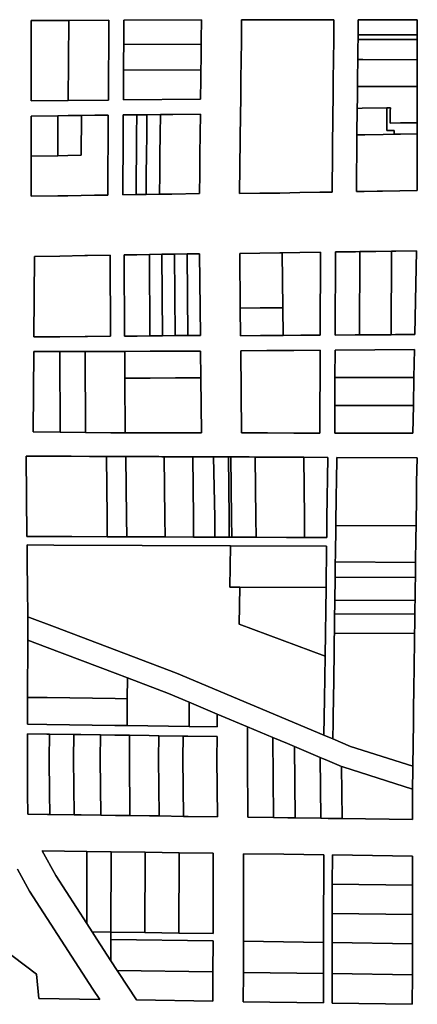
# Model space of a CAD drawing. Header units: feet. Extents: x 1267057 to 1687180, y 137439 to 673336.
# Tile 14 of 159: x 1278015 to 1278669, y 287936 to 289554. Entities that reach past the tile are written whole.
import ezdxf

# ---------------------------------------------------------------- set-up
doc = ezdxf.new("R2010")
doc.units = ezdxf.units.FT
doc.header["$MEASUREMENT"] = 0
doc.layers.add('County_Land_Parcels_IDHS_', color=247, linetype='Continuous')

msp = doc.modelspace()

# ---------------------------------------------------------------- linework, layer by layer
at = {"layer": 'County_Land_Parcels_IDHS_'}
for points in [[(1278161, 289422.1), (1278161.7, 289553.4), (1278095.7, 289553.1), (1278034, 289552.7), (1278033.9, 289420.7), (1278095, 289421.4), (1278161, 289422.1)], [(1278095, 289421.4), (1278033.9, 289420.7), (1278034, 289552.7), (1278095.7, 289553.1), (1278095, 289421.4)], [(1278095, 289421.4), (1278095.7, 289553.1), (1278161.7, 289553.4), (1278161, 289422.1), (1278095, 289421.4)], [(1278186.5, 289553.5), (1278186.3, 289520.5), (1278186.2, 289513.5), (1278186.1, 289487.5), (1278186, 289471), (1278185.9, 289455.3), (1278185.7, 289422.3), (1278312.7, 289423.7), (1278313.1, 289456.7), (1278313.3, 289471.7), (1278313.5, 289488.2), (1278313.8, 289514.2), (1278313.8, 289521.2), (1278314.2, 289554.2), (1278186.5, 289553.5)], [(1278313.8, 289514.2), (1278186.2, 289513.5), (1278186.3, 289520.5), (1278186.5, 289553.5), (1278314.2, 289554.2), (1278313.8, 289521.2), (1278313.8, 289514.2)], [(1278410, 289269), (1278377, 289268.8), (1278378.5, 289400.8), (1278378.8, 289422.2), (1278379.2, 289455.2), (1278379.5, 289488.2), (1278379.9, 289517.8), (1278379.9, 289521.2), (1278380.2, 289554.2), (1278512, 289554.1), (1278532.2, 289554.1), (1278531.8, 289521.1), (1278531.5, 289488.1), (1278531.1, 289455.1), (1278530.7, 289422.1), (1278530.5, 289402.9), (1278529, 289270.9), (1278508.7, 289270.6), (1278475.8, 289270), (1278442.9, 289269.3), (1278428.4, 289269.1), (1278410, 289269)], [(1278531.8, 289521.1), (1278532.2, 289554.1), (1278512, 289554.1), (1278380.2, 289554.2), (1278379.9, 289521.2), (1278379.9, 289517.8), (1278379.5, 289488.2), (1278379.2, 289455.2), (1278378.8, 289422.2), (1278378.5, 289400.8), (1278377, 289268.8), (1278410, 289269), (1278428.4, 289269.1), (1278442.9, 289269.3), (1278475.8, 289270), (1278508.7, 289270.6), (1278529, 289270.9), (1278530.5, 289402.9), (1278530.7, 289422.1), (1278531.1, 289455.1), (1278531.5, 289488.1), (1278531.8, 289521.1)], [(1278572.2, 289554.1), (1278571.9, 289529.6), (1278571.8, 289521.6), (1278571.7, 289509.6), (1278571.5, 289488.6), (1278571.1, 289458.3), (1278571, 289444.3), (1278570.7, 289425.3), (1278570.5, 289408.5), (1278570, 289364.7), (1278569, 289271.7), (1278577, 289271.8), (1278582, 289271.9), (1278603.5, 289272.3), (1278612, 289272.5), (1278640.4, 289273), (1278668.9, 289273.5), (1278669, 289366.5), (1278669, 289384.9), (1278669.1, 289404.9), (1278669.1, 289409.9), (1278669.1, 289425.2), (1278669.1, 289444.2), (1278669.2, 289458.2), (1278669.2, 289488.5), (1278669.2, 289509.5), (1278669.3, 289521.5), (1278669.3, 289529.5), (1278669.3, 289554), (1278580.2, 289554.1), (1278572.2, 289554.1)], [(1278669.3, 289529.5), (1278579.9, 289529.6), (1278571.9, 289529.6), (1278572.2, 289554.1), (1278580.2, 289554.1), (1278669.3, 289554), (1278669.3, 289529.5)], [(1278669.2, 289488.5), (1278579.5, 289488.6), (1278571.5, 289488.6), (1278571.7, 289509.6), (1278571.8, 289521.6), (1278579.8, 289521.6), (1278669.3, 289521.5), (1278669.2, 289509.5), (1278669.2, 289488.5)], [(1278669.3, 289521.5), (1278579.8, 289521.6), (1278571.8, 289521.6), (1278571.9, 289529.6), (1278579.9, 289529.6), (1278669.3, 289529.5), (1278669.3, 289521.5)], [(1278313.3, 289471.7), (1278186, 289471), (1278186.1, 289487.5), (1278186.2, 289513.5), (1278313.8, 289514.2), (1278313.5, 289488.2), (1278313.3, 289471.7)], [(1278669.1, 289444.2), (1278579, 289444.3), (1278571, 289444.3), (1278571.1, 289458.3), (1278571.5, 289488.6), (1278579.5, 289488.6), (1278669.2, 289488.5), (1278669.2, 289458.2), (1278669.1, 289444.2)], [(1278186, 289471), (1278313.3, 289471.7), (1278313.1, 289456.7), (1278312.7, 289423.7), (1278185.7, 289422.3), (1278185.9, 289455.3), (1278186, 289471)], [(1278669, 289384.9), (1278641.7, 289384.5), (1278624.7, 289384.3), (1278624.9, 289404.3), (1278625, 289409.3), (1278618.9, 289409.2), (1278578.5, 289408.6), (1278570.5, 289408.5), (1278570.7, 289425.3), (1278571, 289444.3), (1278579, 289444.3), (1278669.1, 289444.2), (1278669.1, 289425.2), (1278669.1, 289409.9), (1278669.1, 289404.9), (1278669, 289384.9)], [(1278631.2, 289365.8), (1278613.1, 289365.5), (1278583, 289364.9), (1278578, 289364.8), (1278570, 289364.7), (1278570.5, 289408.5), (1278578.5, 289408.6), (1278618.9, 289409.2), (1278618.9, 289404.2), (1278619, 289372.3), (1278631, 289371.9), (1278631.2, 289365.8)], [(1278669, 289384.9), (1278669, 289366.5), (1278641.5, 289366), (1278631.2, 289365.8), (1278631, 289371.9), (1278619, 289372.3), (1278618.9, 289404.2), (1278618.9, 289409.2), (1278625, 289409.3), (1278624.9, 289404.3), (1278624.7, 289384.3), (1278641.7, 289384.5), (1278669, 289384.9)], [(1278033.9, 289329.9), (1278077.9, 289330.6), (1278094.5, 289330.9), (1278116.5, 289331.3), (1278116.8, 289396.8), (1278138.8, 289397.1), (1278160.8, 289397.3), (1278160.1, 289266), (1278138.1, 289265.6), (1278116.1, 289265.3), (1278094.1, 289264.9), (1278077.9, 289264.6), (1278033.9, 289263.9), (1278033.9, 289329.9)], [(1278160.1, 289266), (1278160.8, 289397.3), (1278138.8, 289397.1), (1278116.8, 289396.8), (1278094.8, 289396.6), (1278077.9, 289396.4), (1278033.9, 289395.9), (1278033.9, 289329.9), (1278033.9, 289263.9), (1278077.9, 289264.6), (1278094.1, 289264.9), (1278116.1, 289265.3), (1278138.1, 289265.6), (1278160.1, 289266)], [(1278077.9, 289330.6), (1278033.9, 289329.9), (1278033.9, 289395.9), (1278077.9, 289396.4), (1278077.9, 289330.6)], [(1278077.9, 289330.6), (1278077.9, 289396.4), (1278094.8, 289396.6), (1278116.8, 289396.8), (1278116.5, 289331.3), (1278094.5, 289330.9), (1278077.9, 289330.6)], [(1278312.1, 289366), (1278312.4, 289399), (1278267, 289398.5), (1278246.5, 289398.3), (1278224.5, 289398), (1278207.6, 289397.8), (1278185.6, 289397.6), (1278185.4, 289364.6), (1278185.2, 289331.6), (1278185, 289299.1), (1278184.8, 289266.4), (1278206.8, 289266.8), (1278223, 289267), (1278245, 289267.4), (1278265.5, 289267.7), (1278311, 289268.5), (1278311.3, 289301.5), (1278311.7, 289333), (1278312.1, 289366)], [(1278206.8, 289266.8), (1278184.8, 289266.4), (1278185, 289299.1), (1278185.2, 289331.6), (1278185.4, 289364.6), (1278185.6, 289397.6), (1278207.6, 289397.8), (1278207.4, 289364.8), (1278207.2, 289331.8), (1278207, 289299.5), (1278206.8, 289266.8)], [(1278223, 289267), (1278206.8, 289266.8), (1278207, 289299.5), (1278207.2, 289331.8), (1278207.4, 289364.8), (1278207.6, 289397.8), (1278224.5, 289398), (1278224.1, 289365), (1278223.7, 289332), (1278223.4, 289299.8), (1278223, 289267)], [(1278245, 289267.4), (1278223, 289267), (1278223.4, 289299.8), (1278223.7, 289332), (1278224.1, 289365), (1278224.5, 289398), (1278246.5, 289398.3), (1278246.1, 289365.3), (1278245.7, 289332.3), (1278245.4, 289300.2), (1278245, 289267.4)], [(1278245, 289267.4), (1278245.4, 289300.2), (1278245.7, 289332.3), (1278246.1, 289365.3), (1278246.5, 289398.3), (1278267, 289398.5), (1278312.4, 289399), (1278312.1, 289366), (1278311.7, 289333), (1278311.3, 289301.5), (1278311, 289268.5), (1278265.5, 289267.7), (1278245, 289267.4)], [(1278570, 289364.7), (1278578, 289364.8), (1278583, 289364.9), (1278613.1, 289365.5), (1278631.2, 289365.8), (1278641.5, 289366), (1278669, 289366.5), (1278668.9, 289273.5), (1278640.4, 289273), (1278612, 289272.5), (1278603.5, 289272.3), (1278582, 289271.9), (1278577, 289271.8), (1278569, 289271.7), (1278570, 289364.7)], [(1278081.3, 289033.2), (1278038.4, 289032.9), (1278039.5, 289164.9), (1278081.1, 289165.7), (1278122.5, 289166.5), (1278126.5, 289166.6), (1278163.8, 289167.3), (1278164.4, 289034), (1278126.8, 289033.6), (1278122.8, 289033.6), (1278081.3, 289033.2)], [(1278164.4, 289034), (1278163.8, 289167.3), (1278126.5, 289166.6), (1278122.5, 289166.5), (1278081.1, 289165.7), (1278039.5, 289164.9), (1278038.4, 289032.9), (1278081.3, 289033.2), (1278122.8, 289033.6), (1278126.8, 289033.6), (1278164.4, 289034)], [(1278312.4, 289035.2), (1278311.1, 289169.5), (1278290.5, 289169.2), (1278269.8, 289168.9), (1278249.1, 289168.6), (1278228.4, 289168.3), (1278207.8, 289168), (1278187.1, 289167.7), (1278187.8, 289034.2), (1278208.5, 289034.3), (1278229.3, 289034.5), (1278250.1, 289034.7), (1278270.9, 289034.9), (1278291.7, 289035.1), (1278312.4, 289035.2)], [(1278229.3, 289034.5), (1278208.5, 289034.3), (1278187.8, 289034.2), (1278187.1, 289167.7), (1278207.8, 289168), (1278228.4, 289168.3), (1278229.3, 289034.5)], [(1278250.1, 289034.7), (1278229.3, 289034.5), (1278228.4, 289168.3), (1278249.1, 289168.6), (1278250.1, 289034.7)], [(1278270.9, 289034.9), (1278250.1, 289034.7), (1278249.1, 289168.6), (1278269.8, 289168.9), (1278270.9, 289034.9)], [(1278291.7, 289035.1), (1278270.9, 289034.9), (1278269.8, 289168.9), (1278290.5, 289169.2), (1278291.7, 289035.1)], [(1278291.7, 289035.1), (1278290.5, 289169.2), (1278311.1, 289169.5), (1278312.4, 289035.2), (1278291.7, 289035.1)], [(1278509.4, 289035.7), (1278510.1, 289172), (1278476.1, 289171.4), (1278447.1, 289170.9), (1278443.1, 289170.9), (1278410.1, 289170.3), (1278377.1, 289169.8), (1278378, 289080.3), (1278378.4, 289034.8), (1278411.4, 289035.1), (1278444.4, 289035.3), (1278448.4, 289035.3), (1278477.4, 289035.5), (1278509.4, 289035.7)], [(1278448, 289080.8), (1278444, 289080.8), (1278411, 289080.6), (1278378, 289080.3), (1278377.1, 289169.8), (1278410.1, 289170.3), (1278443.1, 289170.9), (1278447.1, 289170.9), (1278448, 289080.8)], [(1278448.4, 289035.3), (1278448, 289080.8), (1278447.1, 289170.9), (1278476.1, 289171.4), (1278510.1, 289172), (1278509.4, 289035.7), (1278477.4, 289035.5), (1278448.4, 289035.3)], [(1278534.8, 289172.4), (1278534.2, 289035.9), (1278567.2, 289036.1), (1278574.2, 289036.2), (1278600.2, 289036.4), (1278626.2, 289036.5), (1278633.2, 289036.6), (1278665.2, 289036.8), (1278667.8, 289174.5), (1278633.8, 289174), (1278626.8, 289173.8), (1278600.8, 289173.4), (1278574.8, 289173), (1278567.8, 289172.9), (1278534.8, 289172.4)], [(1278574.2, 289036.2), (1278567.2, 289036.1), (1278534.2, 289035.9), (1278534.8, 289172.4), (1278567.8, 289172.9), (1278574.8, 289173), (1278574.2, 289036.2)], [(1278626.2, 289036.5), (1278600.2, 289036.4), (1278574.2, 289036.2), (1278574.8, 289173), (1278600.8, 289173.4), (1278626.8, 289173.8), (1278626.2, 289036.5)], [(1278626.2, 289036.5), (1278626.8, 289173.8), (1278633.8, 289174), (1278667.8, 289174.5), (1278665.2, 289036.8), (1278633.2, 289036.6), (1278626.2, 289036.5)], [(1278448.4, 289035.3), (1278444.4, 289035.3), (1278411.4, 289035.1), (1278378.4, 289034.8), (1278378, 289080.3), (1278411, 289080.6), (1278444, 289080.8), (1278448, 289080.8), (1278448.4, 289035.3)], [(1278313.1, 288965.4), (1278312.7, 289009.4), (1278271.1, 289009.3), (1278229.5, 289009.2), (1278187.9, 289009.1), (1278164.5, 289009.1), (1278122.9, 289009), (1278081.3, 289008.9), (1278038.2, 289008.8), (1278037, 288876.8), (1278081.5, 288876.3), (1278123.3, 288875.9), (1278165.1, 288875.2), (1278188.6, 288875.2), (1278230.4, 288875.2), (1278272.2, 288875.2), (1278314, 288875.2), (1278313.1, 288965.4)], [(1278081.5, 288876.3), (1278037, 288876.8), (1278038.2, 289008.8), (1278081.3, 289008.9), (1278081.5, 288876.3)], [(1278123.3, 288875.9), (1278081.5, 288876.3), (1278081.3, 289008.9), (1278122.9, 289009), (1278123.3, 288875.9)], [(1278188.1, 288965.1), (1278188.6, 288875.2), (1278165.1, 288875.2), (1278123.3, 288875.9), (1278122.9, 289009), (1278164.5, 289009.1), (1278187.9, 289009.1), (1278188.1, 288965.1)], [(1278313.1, 288965.4), (1278271.4, 288965.3), (1278229.8, 288965.2), (1278188.1, 288965.1), (1278187.9, 289009.1), (1278229.5, 289009.2), (1278271.1, 289009.3), (1278312.7, 289009.4), (1278313.1, 288965.4)], [(1278422.6, 288875), (1278380, 288875.1), (1278378.7, 289010.1), (1278421.9, 289010.4), (1278466, 289010.7), (1278509.3, 289011), (1278508.7, 288874.8), (1278466.1, 288874.9), (1278422.6, 288875)], [(1278508.7, 288874.8), (1278509.3, 289011), (1278466, 289010.7), (1278421.9, 289010.4), (1278378.7, 289010.1), (1278380, 288875.1), (1278422.6, 288875), (1278466.1, 288874.9), (1278508.7, 288874.8)], [(1278664.7, 289012.1), (1278534.1, 289011.2), (1278533.8, 288965.9), (1278533.6, 288920), (1278533.4, 288874.7), (1278662.1, 288874.4), (1278663, 288920.2), (1278663.8, 288966.2), (1278664.7, 289012.1)], [(1278663.8, 288966.2), (1278533.8, 288965.9), (1278534.1, 289011.2), (1278664.7, 289012.1), (1278663.8, 288966.2)], [(1278188.6, 288875.2), (1278188.1, 288965.1), (1278229.8, 288965.2), (1278271.4, 288965.3), (1278313.1, 288965.4), (1278314, 288875.2), (1278272.2, 288875.2), (1278230.4, 288875.2), (1278188.6, 288875.2)], [(1278663, 288920.2), (1278533.6, 288920), (1278533.8, 288965.9), (1278663.8, 288966.2), (1278663, 288920.2)], [(1278533.6, 288920), (1278663, 288920.2), (1278662.1, 288874.4), (1278533.4, 288874.7), (1278533.6, 288920)], [(1278159.1, 288704.4), (1278101.1, 288704.7), (1278093.1, 288704.7), (1278071.1, 288704.8), (1278027.1, 288704.9), (1278025.8, 288836.9), (1278069.8, 288836.8), (1278091.8, 288836.7), (1278099.8, 288836.6), (1278129.8, 288836.5), (1278157.8, 288836.4), (1278158.8, 288736.4), (1278159.1, 288704.4)], [(1278101.1, 288704.7), (1278159.1, 288704.4), (1278161.1, 288704.4), (1278191.1, 288704.3), (1278250.1, 288704.1), (1278254.3, 288704.1), (1278301.3, 288703.9), (1278303.1, 288703.9), (1278330.9, 288703.8), (1278336.3, 288703.8), (1278359.9, 288703.7), (1278363.9, 288703.7), (1278403.9, 288703.5), (1278453.9, 288703.3), (1278483.9, 288703.2), (1278520.2, 288703.1), (1278520.6, 288735.1), (1278522, 288834.9), (1278482.7, 288835.1), (1278452.7, 288835.2), (1278422.6, 288835.3), (1278402.6, 288835.4), (1278392.6, 288835.5), (1278362.6, 288835.6), (1278358.6, 288835.6), (1278337.6, 288835.7), (1278333.8, 288835.7), (1278329.6, 288835.7), (1278317.6, 288835.8), (1278300, 288835.8), (1278295.8, 288835.8), (1278278.8, 288835.9), (1278253, 288836), (1278248.8, 288836), (1278243.8, 288836.1), (1278213.8, 288836.2), (1278201.8, 288836.2), (1278189.8, 288836.3), (1278159.8, 288836.4), (1278157.8, 288836.4), (1278129.8, 288836.5), (1278099.8, 288836.6), (1278091.8, 288836.7), (1278069.8, 288836.8), (1278025.8, 288836.9), (1278027.1, 288704.9), (1278071.1, 288704.8), (1278093.1, 288704.7), (1278101.1, 288704.7)], [(1278389.7, 288340.1), (1278390.5, 288243.3), (1278432.5, 288242.7), (1278456.5, 288242.4), (1278468.5, 288242.2), (1278510.5, 288241.6), (1278522.5, 288241.5), (1278545.6, 288241.1), (1278661.6, 288239.5), (1278661.6, 288289.6), (1278661.7, 288322), (1278661.8, 288327.3), (1278662.8, 288399), (1278662.9, 288409), (1278663.7, 288467.3), (1278663.9, 288477.4), (1278664.3, 288507.3), (1278664.4, 288517.4), (1278664.5, 288527.3), (1278664.7, 288535.3), (1278664.7, 288537.4), (1278664.8, 288545.4), (1278664.8, 288547.3), (1278665, 288557.4), (1278665.1, 288567.3), (1278665.2, 288577.3), (1278665.4, 288589.8), (1278665.5, 288599.8), (1278665.7, 288612.3), (1278665.9, 288622.3), (1278666.1, 288637.3), (1278666.3, 288652.3), (1278666.4, 288662.3), (1278666.5, 288672.3), (1278666.8, 288692.3), (1278667, 288702.3), (1278667.2, 288722.3), (1278667.9, 288772.3), (1278668.2, 288794.3), (1278668.8, 288834.3), (1278536.8, 288834.9), (1278536.2, 288794.9), (1278535.9, 288772.9), (1278535.2, 288722.9), (1278535, 288702.9), (1278534.8, 288692.9), (1278534.7, 288683.2), (1278534.5, 288672.9), (1278534.4, 288662.9), (1278534.3, 288652.9), (1278534.1, 288637.9), (1278533.9, 288622.9), (1278533.7, 288612.9), (1278533.5, 288600.4), (1278533.4, 288590.4), (1278533.2, 288577.9), (1278533.1, 288567.9), (1278533, 288557.9), (1278532.8, 288547.9), (1278532.8, 288545.9), (1278532.7, 288537.9), (1278532.7, 288535.9), (1278532.5, 288527.9), (1278532.4, 288517.9), (1278532.3, 288507.9), (1278531.9, 288477.9), (1278531.7, 288467.9), (1278530.9, 288409.5), (1278530.8, 288399.5), (1278530.4, 288372), (1278515.7, 288378.2), (1278516.5, 288437.7), (1278517.5, 288508), (1278519.1, 288620.7), (1278520, 288689.1), (1278362, 288689.7), (1278071.2, 288690.8), (1278027.2, 288690.9), (1278027.5, 288659.6), (1278027.9, 288620.9), (1278028.3, 288573), (1278028.6, 288546.9), (1278028.5, 288534.5), (1278028.1, 288440.4), (1278027.9, 288396.4), (1278059.9, 288395.9), (1278171.9, 288394.4), (1278191.9, 288394.1), (1278293.9, 288392.7), (1278339.9, 288392), (1278340, 288413), (1278389.9, 288392.1), (1278389.7, 288340.1)], [(1278191.1, 288704.3), (1278161.1, 288704.4), (1278159.1, 288704.4), (1278158.8, 288736.4), (1278157.8, 288836.4), (1278159.8, 288836.4), (1278189.8, 288836.3), (1278190.8, 288736.3), (1278191.1, 288704.3)], [(1278254.3, 288704.1), (1278250.1, 288704.1), (1278191.1, 288704.3), (1278190.8, 288736.3), (1278189.8, 288836.3), (1278201.8, 288836.2), (1278213.8, 288836.2), (1278243.8, 288836.1), (1278248.8, 288836), (1278253, 288836), (1278254, 288736.1), (1278254.3, 288704.1)], [(1278301.3, 288703.9), (1278254.3, 288704.1), (1278254, 288736.1), (1278253, 288836), (1278278.8, 288835.9), (1278295.8, 288835.8), (1278300, 288835.8), (1278301, 288735.9), (1278301.3, 288703.9)], [(1278336.3, 288703.8), (1278330.9, 288703.8), (1278303.1, 288703.9), (1278301.3, 288703.9), (1278301, 288735.9), (1278300, 288835.8), (1278317.6, 288835.8), (1278329.6, 288835.7), (1278333.8, 288835.7), (1278336, 288735.8), (1278336.3, 288703.8)], [(1278359.9, 288703.7), (1278336.3, 288703.8), (1278336, 288735.8), (1278333.8, 288835.7), (1278337.6, 288835.7), (1278358.6, 288835.6), (1278359.6, 288735.7), (1278359.9, 288703.7)], [(1278363.9, 288703.7), (1278359.9, 288703.7), (1278359.6, 288735.7), (1278358.6, 288835.6), (1278362.6, 288835.6), (1278363.6, 288735.7), (1278363.9, 288703.7)], [(1278403.9, 288703.5), (1278363.9, 288703.7), (1278363.6, 288735.7), (1278362.6, 288835.6), (1278392.6, 288835.5), (1278402.6, 288835.4), (1278403.6, 288735.5), (1278403.9, 288703.5)], [(1278483.9, 288703.2), (1278453.9, 288703.3), (1278403.9, 288703.5), (1278403.6, 288735.5), (1278402.6, 288835.4), (1278422.6, 288835.3), (1278452.7, 288835.2), (1278482.7, 288835.1), (1278483.6, 288735.2), (1278483.9, 288703.2)], [(1278483.9, 288703.2), (1278483.6, 288735.2), (1278482.7, 288835.1), (1278522, 288834.9), (1278520.6, 288735.1), (1278520.2, 288703.1), (1278483.9, 288703.2)], [(1278667.2, 288722.3), (1278535.2, 288722.9), (1278535.9, 288772.9), (1278536.2, 288794.9), (1278536.8, 288834.9), (1278668.8, 288834.3), (1278668.2, 288794.3), (1278667.9, 288772.3), (1278667.2, 288722.3)], [(1278666.4, 288662.3), (1278534.4, 288662.9), (1278534.5, 288672.9), (1278534.7, 288683.2), (1278534.8, 288692.9), (1278535, 288702.9), (1278535.2, 288722.9), (1278667.2, 288722.3), (1278667, 288702.3), (1278666.8, 288692.3), (1278666.5, 288672.3), (1278666.4, 288662.3)], [(1278377.1, 288621.3), (1278376.2, 288560.8), (1278517.5, 288508), (1278516.5, 288437.7), (1278515.7, 288378.2), (1278273.3, 288480), (1278072.5, 288556.2), (1278031.4, 288571.8), (1278028.3, 288573), (1278027.9, 288620.9), (1278027.5, 288659.6), (1278027.2, 288690.9), (1278071.2, 288690.8), (1278362, 288689.7), (1278361.1, 288621.3), (1278377.1, 288621.3)], [(1278519.1, 288620.7), (1278377.1, 288621.3), (1278361.1, 288621.3), (1278362, 288689.7), (1278520, 288689.1), (1278519.1, 288620.7)], [(1278666.1, 288637.3), (1278534.1, 288637.9), (1278534.3, 288652.9), (1278534.4, 288662.9), (1278666.4, 288662.3), (1278666.3, 288652.3), (1278666.1, 288637.3)], [(1278665.5, 288599.8), (1278533.5, 288600.4), (1278533.7, 288612.9), (1278533.9, 288622.9), (1278534.1, 288637.9), (1278666.1, 288637.3), (1278665.9, 288622.3), (1278665.7, 288612.3), (1278665.5, 288599.8)], [(1278517.5, 288508), (1278376.2, 288560.8), (1278377.1, 288621.3), (1278519.1, 288620.7), (1278517.5, 288508)], [(1278665.2, 288577.3), (1278533.2, 288577.9), (1278533.4, 288590.4), (1278533.5, 288600.4), (1278665.5, 288599.8), (1278665.4, 288589.8), (1278665.2, 288577.3)], [(1278515.7, 288378.2), (1278530.4, 288372), (1278559.4, 288359.9), (1278661.8, 288327.3), (1278661.7, 288322), (1278661.6, 288289.6), (1278546.9, 288326.1), (1278544.8, 288327), (1278521.7, 288336.7), (1278509.7, 288341.8), (1278467.5, 288359.5), (1278455.5, 288364.5), (1278431.4, 288374.6), (1278389.9, 288392.1), (1278340, 288413), (1278294.1, 288432.3), (1278259.9, 288446.7), (1278192.2, 288472.3), (1278172.3, 288479.9), (1278060.5, 288522.4), (1278028.5, 288534.5), (1278028.6, 288546.9), (1278028.3, 288573), (1278031.4, 288571.8), (1278072.5, 288556.2), (1278273.3, 288480), (1278515.7, 288378.2)], [(1278664.8, 288545.4), (1278532.8, 288545.9), (1278532.8, 288547.9), (1278533, 288557.9), (1278533.1, 288567.9), (1278533.2, 288577.9), (1278665.2, 288577.3), (1278665.1, 288567.3), (1278665, 288557.4), (1278664.8, 288547.3), (1278664.8, 288545.4)], [(1278192.2, 288472.3), (1278192.1, 288438.1), (1278172.1, 288438.4), (1278060.1, 288439.9), (1278028.1, 288440.4), (1278028.5, 288534.5), (1278060.5, 288522.4), (1278172.3, 288479.9), (1278192.2, 288472.3)], [(1278661.8, 288327.3), (1278559.4, 288359.9), (1278530.4, 288372), (1278530.8, 288399.5), (1278530.9, 288409.5), (1278531.7, 288467.9), (1278531.9, 288477.9), (1278532.3, 288507.9), (1278532.4, 288517.9), (1278532.5, 288527.9), (1278532.7, 288535.9), (1278532.7, 288537.9), (1278532.8, 288545.9), (1278664.8, 288545.4), (1278664.7, 288537.4), (1278664.7, 288535.3), (1278664.5, 288527.3), (1278664.4, 288517.4), (1278664.3, 288507.3), (1278663.9, 288477.4), (1278663.7, 288467.3), (1278662.9, 288409), (1278662.8, 288399), (1278661.8, 288327.3)], [(1278294.1, 288432.3), (1278293.9, 288392.7), (1278191.9, 288394.1), (1278192.1, 288438.1), (1278192.2, 288472.3), (1278259.9, 288446.7), (1278294.1, 288432.3)], [(1278191.9, 288394.1), (1278171.9, 288394.4), (1278059.9, 288395.9), (1278027.9, 288396.4), (1278028.1, 288440.4), (1278060.1, 288439.9), (1278172.1, 288438.4), (1278192.1, 288438.1), (1278191.9, 288394.1)], [(1278340, 288413), (1278339.9, 288392), (1278293.9, 288392.7), (1278294.1, 288432.3), (1278340, 288413)], [(1278431.4, 288374.6), (1278432.5, 288242.7), (1278390.5, 288243.3), (1278389.7, 288340.1), (1278389.9, 288392.1), (1278431.4, 288374.6)], [(1278064.7, 288247.9), (1278060.7, 288247.9), (1278028.7, 288248.4), (1278028.2, 288282.6), (1278027.7, 288339.3), (1278027.9, 288380.4), (1278059.9, 288379.9), (1278063.9, 288379.9), (1278063.7, 288339.4), (1278064.2, 288283), (1278064.7, 288247.9)], [(1278340.5, 288244), (1278339.7, 288340), (1278339.8, 288376), (1278291.8, 288376.7), (1278283.8, 288376.8), (1278243.8, 288377.4), (1278227.9, 288377.6), (1278195.9, 288378), (1278171.9, 288378.4), (1278147.9, 288378.7), (1278115.9, 288379.1), (1278103.9, 288379.3), (1278063.9, 288379.9), (1278059.9, 288379.9), (1278027.9, 288380.4), (1278027.7, 288339.3), (1278028.2, 288282.6), (1278028.7, 288248.4), (1278060.7, 288247.9), (1278064.7, 288247.9), (1278104.5, 288247.3), (1278116.5, 288247.1), (1278148.5, 288246.7), (1278172.5, 288246.4), (1278196.5, 288246), (1278228.5, 288245.6), (1278244.5, 288245.4), (1278284.5, 288244.8), (1278292.5, 288244.7), (1278340.5, 288244)], [(1278104.5, 288247.3), (1278064.7, 288247.9), (1278064.2, 288283), (1278063.7, 288339.4), (1278063.9, 288379.9), (1278103.9, 288379.3), (1278103.7, 288339.4), (1278104.5, 288247.3)], [(1278148.5, 288246.7), (1278116.5, 288247.1), (1278104.5, 288247.3), (1278103.7, 288339.4), (1278103.9, 288379.3), (1278115.9, 288379.1), (1278147.9, 288378.7), (1278147.7, 288339.5), (1278148.5, 288246.7)], [(1278196.5, 288246), (1278172.5, 288246.4), (1278148.5, 288246.7), (1278147.7, 288339.5), (1278147.9, 288378.7), (1278171.9, 288378.4), (1278195.9, 288378), (1278195.7, 288339.7), (1278196.5, 288246)], [(1278244.5, 288245.4), (1278228.5, 288245.6), (1278196.5, 288246), (1278195.7, 288339.7), (1278195.9, 288378), (1278227.9, 288377.6), (1278243.8, 288377.4), (1278243.7, 288339.8), (1278244.5, 288245.4)], [(1278284.5, 288244.8), (1278244.5, 288245.4), (1278243.7, 288339.8), (1278243.8, 288377.4), (1278283.8, 288376.8), (1278283.7, 288339.8), (1278284.5, 288244.8)], [(1278284.5, 288244.8), (1278283.7, 288339.8), (1278283.8, 288376.8), (1278291.8, 288376.7), (1278339.8, 288376), (1278339.7, 288340), (1278340.5, 288244), (1278292.5, 288244.7), (1278284.5, 288244.8)], [(1278467.5, 288359.5), (1278468.5, 288242.2), (1278456.5, 288242.4), (1278432.5, 288242.7), (1278431.4, 288374.6), (1278455.5, 288364.5), (1278467.5, 288359.5)], [(1278509.7, 288341.8), (1278510.5, 288241.6), (1278468.5, 288242.2), (1278467.5, 288359.5), (1278509.7, 288341.8)], [(1278544.8, 288327), (1278545.6, 288241.1), (1278522.5, 288241.5), (1278510.5, 288241.6), (1278509.7, 288341.8), (1278521.7, 288336.7), (1278544.8, 288327)], [(1278661.6, 288289.6), (1278661.6, 288239.5), (1278545.6, 288241.1), (1278544.8, 288327), (1278546.9, 288326.1), (1278661.6, 288289.6)], [(1278125.3, 288068.9), (1278074.3, 288147.4), (1278051.9, 288188), (1278125.5, 288187), (1278125.3, 288068.9)], [(1278333, 287941), (1278333.1, 287989), (1278333.2, 288040.1), (1278165.2, 288042.5), (1278165.2, 288054.5), (1278221.2, 288053.7), (1278277.2, 288052.9), (1278333.2, 288052.1), (1278333.5, 288184.1), (1278277.5, 288184.9), (1278221.5, 288185.7), (1278165.5, 288186.5), (1278125.5, 288187), (1278051.9, 288188), (1278074.3, 288147.4), (1278125.3, 288068.9), (1278134.4, 288054.9), (1278142.2, 288042.8), (1278165.2, 288007.4), (1278175.7, 287991.2), (1278177.6, 287988.3), (1278207.2, 287943), (1278333, 287941)], [(1278165.2, 288054.5), (1278134.4, 288054.9), (1278125.3, 288068.9), (1278125.5, 288187), (1278165.5, 288186.5), (1278165.2, 288054.5)], [(1278221.2, 288053.7), (1278165.2, 288054.5), (1278165.5, 288186.5), (1278221.5, 288185.7), (1278221.2, 288053.7)], [(1278277.2, 288052.9), (1278221.2, 288053.7), (1278221.5, 288185.7), (1278277.5, 288184.9), (1278277.2, 288052.9)], [(1278277.2, 288052.9), (1278277.5, 288184.9), (1278333.5, 288184.1), (1278333.2, 288052.1), (1278277.2, 288052.9)], [(1278383.2, 288039.4), (1278383.1, 287988.3), (1278383, 287940.2), (1278515, 287938.2), (1278515.1, 287986.5), (1278515.2, 288037.6), (1278515.2, 288049.6), (1278515.5, 288181.6), (1278449.5, 288182.5), (1278383.5, 288183.4), (1278383.2, 288051.4), (1278383.2, 288039.4)], [(1278515.2, 288037.6), (1278383.2, 288039.4), (1278383.2, 288051.4), (1278383.5, 288183.4), (1278449.5, 288182.5), (1278515.5, 288181.6), (1278515.2, 288049.6), (1278515.2, 288037.6)], [(1278529.1, 287986.3), (1278529, 287937.9), (1278661, 287935.9), (1278661.1, 287984.4), (1278661.2, 288035.5), (1278661.3, 288083.5), (1278661.3, 288127.5), (1278661.4, 288131.5), (1278661.4, 288179.5), (1278529.5, 288181.4), (1278529.4, 288133.4), (1278529.4, 288129.4), (1278529.3, 288085.4), (1278529.2, 288037.4), (1278529.1, 287986.3)], [(1278661.4, 288131.5), (1278529.4, 288133.4), (1278529.5, 288181.4), (1278661.4, 288179.5), (1278661.4, 288131.5)], [(1278661.3, 288083.5), (1278529.3, 288085.4), (1278529.4, 288129.4), (1278529.4, 288133.4), (1278661.4, 288131.5), (1278661.3, 288127.5), (1278661.3, 288083.5)], [(1278661.2, 288035.5), (1278529.2, 288037.4), (1278529.3, 288085.4), (1278661.3, 288083.5), (1278661.2, 288035.5)], [(1278165.2, 288042.5), (1278165.2, 288007.4), (1278142.2, 288042.8), (1278134.4, 288054.9), (1278165.2, 288054.5), (1278165.2, 288042.5)], [(1278333.1, 287989), (1278175.7, 287991.2), (1278165.2, 288007.4), (1278165.2, 288042.5), (1278333.2, 288040.1), (1278333.1, 287989)], [(1278515.1, 287986.5), (1278383.1, 287988.3), (1278383.2, 288039.4), (1278515.2, 288037.6), (1278515.1, 287986.5)], [(1278661.1, 287984.4), (1278529.1, 287986.3), (1278529.2, 288037.4), (1278661.2, 288035.5), (1278661.1, 287984.4)], [(1278175.7, 287991.2), (1278333.1, 287989), (1278333, 287941), (1278207.2, 287943), (1278177.6, 287988.3), (1278175.7, 287991.2)], [(1278383.1, 287988.3), (1278515.1, 287986.5), (1278515, 287938.2), (1278383, 287940.2), (1278383.1, 287988.3)], [(1278529.1, 287986.3), (1278661.1, 287984.4), (1278661, 287935.9), (1278529, 287937.9), (1278529.1, 287986.3)]]:
    msp.add_lwpolyline(points, close=True, dxfattribs=at)
for points in [[(1278011.3, 288158.1), (1278031.4, 288121.7), (1278135.7, 287961), (1278146.8, 287943.9), (1278046.6, 287945.5), (1278042.6, 287985.4), (1277984.1, 288029.7)], [(1277984.1, 288029.7), (1278042.6, 287985.4), (1278046.6, 287945.5), (1278146.8, 287943.9), (1278135.7, 287961), (1278031.4, 288121.7), (1278011.3, 288158.1)]]:
    msp.add_lwpolyline(points, dxfattribs=at)

doc.saveas('drawing.dxf')
